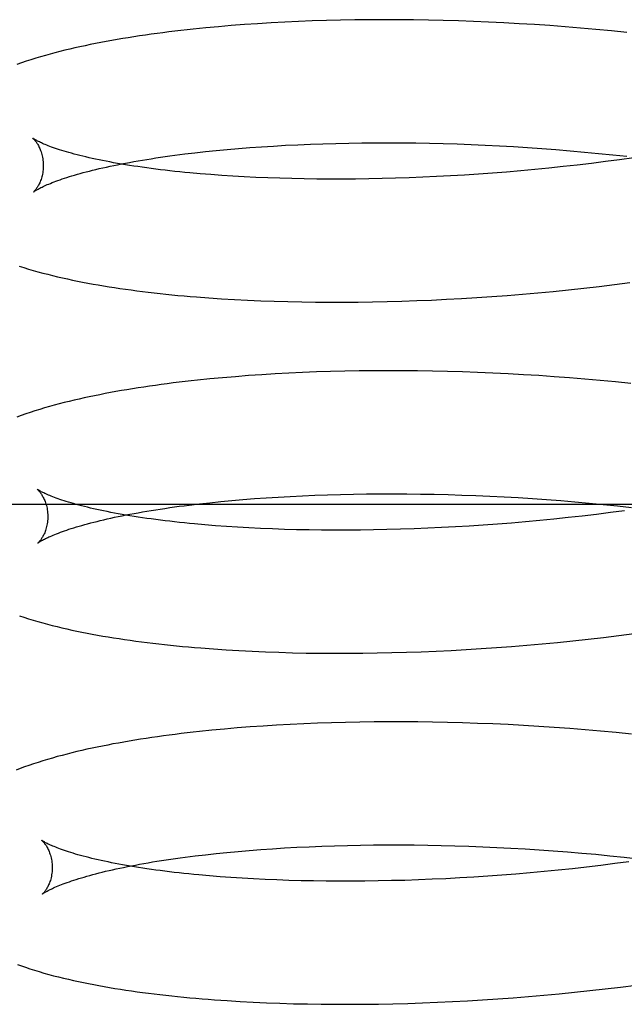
# Model space of a CAD drawing. Header units: inches. Extents: x 0 to 215, y 0 to 139.
# Tile 33 of 103: x 38.9293 to 39.0271, y 53.1227 to 53.282. Entities that reach past the tile are written whole.
import ezdxf

# ---------------------------------------------------------------- set-up
doc = ezdxf.new("R2010")
doc.units = ezdxf.units.IN
doc.header["$LTSCALE"] = 11.804375
doc.header["$MEASUREMENT"] = 0
doc.linetypes.add('HIDDEN', pattern=[0.2, 0.1, -0.1])
doc.layers.add('DEFAULT_2', color=8, linetype='HIDDEN')

msp = doc.modelspace()

# ---------------------------------------------------------------- linework, layer by layer
at = {"layer": 'DEFAULT_2', "color": 8, "linetype": 'HIDDEN'}
for p, q in [((38.97214, 53.2816), (38.96994, 53.28148)), ((38.97436, 53.2817), (38.97214, 53.2816)), ((38.97661, 53.28179), (38.97436, 53.2817)), ((38.97889, 53.28186), (38.97661, 53.28179)), ((38.98118, 53.28192), (38.97889, 53.28186)), ((38.9835, 53.28196), (38.98118, 53.28192)), ((38.98584, 53.28198), (38.9835, 53.28196)), ((38.9882, 53.28199), (38.98584, 53.28198)), ((38.99058, 53.28199), (38.9882, 53.28199)), ((38.99297, 53.28197), (38.99058, 53.28199)), ((38.99538, 53.28193), (38.99297, 53.28197)), ((38.9978, 53.28187), (38.99538, 53.28193)), ((39.00023, 53.2818), (38.9978, 53.28187)), ((39.00268, 53.28171), (39.00023, 53.2818)), ((39.00513, 53.28161), (39.00268, 53.28171)), ((39.0076, 53.28149), (39.00513, 53.28161)), ((38.95938, 53.28067), (38.95736, 53.28047)), ((38.96143, 53.28086), (38.95938, 53.28067)), ((38.96351, 53.28104), (38.96143, 53.28086)), ((38.96563, 53.2812), (38.96351, 53.28104)), ((38.96777, 53.28135), (38.96563, 53.2812)), ((38.96994, 53.28148), (38.96777, 53.28135)), ((39.01007, 53.28135), (39.0076, 53.28149)), ((39.01255, 53.2812), (39.01007, 53.28135)), ((39.01503, 53.28103), (39.01255, 53.2812)), ((39.01752, 53.28084), (39.01503, 53.28103)), ((39.02, 53.28064), (39.01752, 53.28084)), ((39.02249, 53.28041), (39.02, 53.28064)), ((39.02498, 53.28018), (39.02249, 53.28041)), ((39.02747, 53.27992), (39.02498, 53.28018)), ((38.95933, 53.26065), (38.96106, 53.26083)), ((38.96106, 53.26083), (38.96284, 53.261)), ((38.96284, 53.261), (38.96465, 53.26116)), ((38.96465, 53.26116), (38.96651, 53.2613)), ((38.96651, 53.2613), (38.9684, 53.26144)), ((38.9684, 53.26144), (38.97032, 53.26156)), ((38.97032, 53.26156), (38.97228, 53.26167)), ((38.97228, 53.26167), (38.97427, 53.26177)), ((38.97427, 53.26177), (38.97629, 53.26185)), ((38.97629, 53.26185), (38.97833, 53.26193)), ((38.97833, 53.26193), (38.98041, 53.26199)), ((38.98041, 53.26199), (38.98251, 53.26203)), ((38.98251, 53.26203), (38.98463, 53.26206)), ((38.98463, 53.26206), (38.98678, 53.26208)), ((38.98678, 53.26208), (38.98895, 53.26208)), ((38.98895, 53.26208), (38.99114, 53.26207)), ((38.99114, 53.26207), (38.99334, 53.26205)), ((38.99334, 53.26205), (38.99556, 53.26201)), ((38.99556, 53.26201), (38.9978, 53.26196)), ((38.9978, 53.26196), (39.00005, 53.26189)), ((39.00005, 53.26189), (39.00231, 53.2618)), ((39.00231, 53.2618), (39.00458, 53.26171)), ((39.00458, 53.26171), (39.00686, 53.26159)), ((39.00686, 53.26159), (39.00914, 53.26146)), ((39.00914, 53.26146), (39.01143, 53.26132)), ((39.01143, 53.26132), (39.01373, 53.26116)), ((39.01373, 53.26116), (39.01602, 53.26099)), ((39.01602, 53.26099), (39.01832, 53.2608)), ((38.95598, 53.26027), (38.95763, 53.26047)), ((38.95763, 53.26047), (38.95933, 53.26065)), ((39.01832, 53.2608), (39.02061, 53.26059)), ((39.02061, 53.26059), (39.0229, 53.26037)), ((39.0229, 53.26037), (39.02519, 53.26014)), ((39.02632, 53.25933), (39.02404, 53.25903)), ((39.02519, 53.26014), (39.02747, 53.25989)), ((39.02859, 53.25964), (39.02632, 53.25933)), ((39.0126, 53.25775), (39.01031, 53.25755)), ((39.01489, 53.25798), (39.0126, 53.25775)), ((39.01718, 53.25822), (39.01489, 53.25798)), ((39.01947, 53.25847), (39.01718, 53.25822)), ((39.02176, 53.25874), (39.01947, 53.25847)), ((39.02404, 53.25903), (39.02176, 53.25874)), ((38.9602, 53.25693), (38.95849, 53.25707)), ((38.96196, 53.2568), (38.9602, 53.25693)), ((38.96376, 53.25668), (38.96196, 53.2568)), ((38.9656, 53.25658), (38.96376, 53.25668)), ((38.96748, 53.25648), (38.9656, 53.25658)), ((38.96939, 53.2564), (38.96748, 53.25648)), ((38.97133, 53.25634), (38.96939, 53.2564)), ((38.9733, 53.25628), (38.97133, 53.25634)), ((38.97531, 53.25624), (38.9733, 53.25628)), ((38.97735, 53.25621), (38.97531, 53.25624)), ((38.97941, 53.2562), (38.97735, 53.25621)), ((38.9815, 53.2562), (38.97941, 53.2562)), ((38.98361, 53.25621), (38.9815, 53.2562)), ((38.98575, 53.25624), (38.98361, 53.25621)), ((38.98791, 53.25629), (38.98575, 53.25624)), ((38.99008, 53.25635), (38.98791, 53.25629)), ((38.99228, 53.25642), (38.99008, 53.25635)), ((38.99449, 53.25651), (38.99228, 53.25642)), ((38.99672, 53.25661), (38.99449, 53.25651)), ((38.99896, 53.25673), (38.99672, 53.25661)), ((39.00121, 53.25686), (38.99896, 53.25673)), ((39.00348, 53.25701), (39.00121, 53.25686)), ((39.00575, 53.25717), (39.00348, 53.25701)), ((39.00803, 53.25735), (39.00575, 53.25717)), ((39.01031, 53.25755), (39.00803, 53.25735)), ((39.01802, 53.23829), (39.0205, 53.23855)), ((39.0205, 53.23855), (39.02299, 53.23884)), ((39.02299, 53.23884), (39.02547, 53.23914)), ((39.02547, 53.23914), (39.02795, 53.23946)), ((38.95988, 53.23699), (38.96194, 53.23685)), ((39.00076, 53.23689), (39.0032, 53.23704)), ((39.0032, 53.23704), (39.00566, 53.2372)), ((39.00566, 53.2372), (39.00812, 53.23739)), ((39.00812, 53.23739), (39.01059, 53.23759)), ((39.01059, 53.23759), (39.01306, 53.2378)), ((39.01306, 53.2378), (39.01554, 53.23804)), ((39.01554, 53.23804), (39.01802, 53.23829)), ((38.96194, 53.23685), (38.96402, 53.23672)), ((38.96402, 53.23672), (38.96614, 53.23662)), ((38.96614, 53.23662), (38.96829, 53.23652)), ((38.96829, 53.23652), (38.97046, 53.23644)), ((38.97046, 53.23644), (38.97266, 53.23638)), ((38.97266, 53.23638), (38.97489, 53.23634)), ((38.97489, 53.23634), (38.97714, 53.2363)), ((38.97714, 53.2363), (38.97942, 53.23629)), ((38.97942, 53.23629), (38.98172, 53.23629)), ((38.98172, 53.23629), (38.98403, 53.23631)), ((38.98403, 53.23631), (38.98637, 53.23634)), ((38.98637, 53.23634), (38.98873, 53.23639)), ((38.98873, 53.23639), (38.99111, 53.23646)), ((38.99111, 53.23646), (38.9935, 53.23654)), ((38.9935, 53.23654), (38.99591, 53.23664)), ((38.99591, 53.23664), (38.99833, 53.23676)), ((38.99833, 53.23676), (39.00076, 53.23689)), ((38.96418, 53.22424), (38.9621, 53.22407)), ((38.9663, 53.22441), (38.96418, 53.22424)), ((38.96844, 53.22455), (38.9663, 53.22441)), ((38.97061, 53.22469), (38.96844, 53.22455)), ((38.97281, 53.22481), (38.97061, 53.22469)), ((38.97504, 53.22491), (38.97281, 53.22481)), ((38.97729, 53.225), (38.97504, 53.22491)), ((38.97956, 53.22507), (38.97729, 53.225)), ((38.98186, 53.22513), (38.97956, 53.22507)), ((38.98418, 53.22517), (38.98186, 53.22513)), ((38.98651, 53.22519), (38.98418, 53.22517)), ((38.98887, 53.2252), (38.98651, 53.22519)), ((38.99125, 53.2252), (38.98887, 53.2252)), ((38.99364, 53.22518), (38.99125, 53.2252)), ((38.99605, 53.22514), (38.99364, 53.22518)), ((38.99847, 53.22508), (38.99605, 53.22514)), ((39.00091, 53.22501), (38.99847, 53.22508)), ((39.00335, 53.22493), (39.00091, 53.22501)), ((39.00581, 53.22482), (39.00335, 53.22493)), ((39.00828, 53.2247), (39.00581, 53.22482)), ((39.01075, 53.22456), (39.00828, 53.2247)), ((39.01323, 53.22441), (39.01075, 53.22456)), ((39.01571, 53.22424), (39.01323, 53.22441)), ((39.0182, 53.22405), (39.01571, 53.22424)), ((38.96005, 53.22388), (38.95803, 53.22367)), ((38.9621, 53.22407), (38.96005, 53.22388)), ((39.02069, 53.22385), (39.0182, 53.22405)), ((39.02318, 53.22363), (39.02069, 53.22385)), ((39.02567, 53.22339), (39.02318, 53.22363)), ((39.02815, 53.22313), (39.02567, 53.22339)), ((38.975, 53.20498), (38.97703, 53.20506)), ((38.97703, 53.20506), (38.97907, 53.20514)), ((38.97907, 53.20514), (38.98115, 53.20519)), ((38.98115, 53.20519), (38.98325, 53.20524)), ((38.98325, 53.20524), (38.98538, 53.20527)), ((38.98538, 53.20527), (38.98753, 53.20529)), ((38.98753, 53.20529), (38.9897, 53.20529)), ((38.9897, 53.20529), (38.99189, 53.20528)), ((38.99189, 53.20528), (38.9941, 53.20526)), ((38.9941, 53.20526), (38.99632, 53.20522)), ((38.99632, 53.20522), (38.99856, 53.20516)), ((38.99856, 53.20516), (39.00081, 53.2051)), ((39.00081, 53.2051), (39.00307, 53.20501)), ((39.06333, 53.20354), (38.84333, 53.20354)), ((38.95671, 53.20348), (38.95836, 53.20367)), ((38.95836, 53.20367), (38.96005, 53.20386)), ((38.96005, 53.20386), (38.96179, 53.20404)), ((38.96179, 53.20404), (38.96357, 53.20421)), ((38.96357, 53.20421), (38.96538, 53.20437)), ((38.96538, 53.20437), (38.96724, 53.20451)), ((38.96724, 53.20451), (38.96913, 53.20465)), ((38.96913, 53.20465), (38.97106, 53.20477)), ((38.97106, 53.20477), (38.97301, 53.20488)), ((38.97301, 53.20488), (38.975, 53.20498)), ((39.00307, 53.20501), (39.00534, 53.20491)), ((39.00534, 53.20491), (39.00762, 53.2048)), ((39.00762, 53.2048), (39.00991, 53.20467)), ((39.00991, 53.20467), (39.0122, 53.20453)), ((39.0122, 53.20453), (39.0145, 53.20437)), ((39.0145, 53.20437), (39.01679, 53.20419)), ((39.01679, 53.20419), (39.01909, 53.204)), ((39.01909, 53.204), (39.02138, 53.2038)), ((39.02138, 53.2038), (39.02368, 53.20358)), ((39.02368, 53.20358), (39.02596, 53.20334)), ((39.02255, 53.20196), (39.02027, 53.20169)), ((39.02484, 53.20225), (39.02255, 53.20196)), ((39.02711, 53.20255), (39.02484, 53.20225)), ((39.02596, 53.20334), (39.02824, 53.20309)), ((39.00654, 53.20039), (39.00426, 53.20022)), ((39.00882, 53.20057), (39.00654, 53.20039)), ((39.0111, 53.20076), (39.00882, 53.20057)), ((39.01339, 53.20097), (39.0111, 53.20076)), ((39.01568, 53.2012), (39.01339, 53.20097)), ((39.01798, 53.20144), (39.01568, 53.2012)), ((39.02027, 53.20169), (39.01798, 53.20144)), ((38.96096, 53.20013), (38.95924, 53.20027)), ((38.96272, 53.20001), (38.96096, 53.20013)), ((38.96452, 53.19989), (38.96272, 53.20001)), ((38.96636, 53.19978), (38.96452, 53.19989)), ((38.96824, 53.19969), (38.96636, 53.19978)), ((38.97015, 53.19961), (38.96824, 53.19969)), ((38.9721, 53.19954), (38.97015, 53.19961)), ((38.97407, 53.19949), (38.9721, 53.19954)), ((38.97608, 53.19945), (38.97407, 53.19949)), ((38.97812, 53.19942), (38.97608, 53.19945)), ((38.98018, 53.19941), (38.97812, 53.19942)), ((38.98227, 53.19941), (38.98018, 53.19941)), ((38.98439, 53.19942), (38.98227, 53.19941)), ((38.98652, 53.19945), (38.98439, 53.19942)), ((38.98868, 53.1995), (38.98652, 53.19945)), ((38.99086, 53.19956), (38.98868, 53.1995)), ((38.99306, 53.19963), (38.99086, 53.19956)), ((38.99527, 53.19972), (38.99306, 53.19963)), ((38.9975, 53.19982), (38.99527, 53.19972)), ((38.99975, 53.19994), (38.9975, 53.19982)), ((39.002, 53.20007), (38.99975, 53.19994)), ((39.00426, 53.20022), (39.002, 53.20007)), ((39.01379, 53.18101), (39.01626, 53.18124)), ((39.01626, 53.18124), (39.01875, 53.1815)), ((39.01875, 53.1815), (39.02123, 53.18176)), ((39.02123, 53.18176), (39.02371, 53.18205)), ((39.02371, 53.18205), (39.02619, 53.18235)), ((39.02619, 53.18235), (39.02867, 53.18267)), ((38.96061, 53.1802), (38.96267, 53.18006)), ((38.96267, 53.18006), (38.96475, 53.17993)), ((38.96475, 53.17993), (38.96687, 53.17982)), ((38.96687, 53.17982), (38.96902, 53.17973)), ((38.96902, 53.17973), (38.97119, 53.17965)), ((38.97119, 53.17965), (38.97339, 53.17959)), ((38.97339, 53.17959), (38.97562, 53.17954)), ((38.9871, 53.17955), (38.98946, 53.1796)), ((38.98946, 53.1796), (38.99183, 53.17967)), ((38.99183, 53.17967), (38.99423, 53.17975)), ((38.99423, 53.17975), (38.99663, 53.17985)), ((38.99663, 53.17985), (38.99905, 53.17996)), ((38.99905, 53.17996), (39.00148, 53.1801)), ((39.00148, 53.1801), (39.00393, 53.18025)), ((39.00393, 53.18025), (39.00638, 53.18041)), ((39.00638, 53.18041), (39.00884, 53.18059)), ((39.00884, 53.18059), (39.01131, 53.18079)), ((39.01131, 53.18079), (39.01379, 53.18101)), ((38.97562, 53.17954), (38.97787, 53.17951)), ((38.97787, 53.17951), (38.98015, 53.1795)), ((38.98015, 53.1795), (38.98244, 53.1795)), ((38.98244, 53.1795), (38.98476, 53.17952)), ((38.98476, 53.17952), (38.9871, 53.17955)), ((38.96034, 53.16704), (38.95834, 53.16684)), ((38.96238, 53.16724), (38.96034, 53.16704)), ((38.96445, 53.16742), (38.96238, 53.16724)), ((38.96654, 53.16758), (38.96445, 53.16742)), ((38.96867, 53.16773), (38.96654, 53.16758)), ((38.97083, 53.16787), (38.96867, 53.16773)), ((38.97301, 53.16799), (38.97083, 53.16787)), ((38.97522, 53.16809), (38.97301, 53.16799)), ((38.97745, 53.16818), (38.97522, 53.16809)), ((38.97971, 53.16826), (38.97745, 53.16818)), ((38.98199, 53.16832), (38.97971, 53.16826)), ((38.98429, 53.16837), (38.98199, 53.16832)), ((38.98661, 53.1684), (38.98429, 53.16837)), ((38.98896, 53.16841), (38.98661, 53.1684)), ((38.99132, 53.16841), (38.98896, 53.16841)), ((38.9937, 53.16839), (38.99132, 53.16841)), ((38.99603, 53.16836), (38.9937, 53.16839)), ((38.99845, 53.16831), (38.99603, 53.16836)), ((39.0009, 53.16824), (38.99845, 53.16831)), ((39.00335, 53.16816), (39.0009, 53.16824)), ((39.00581, 53.16806), (39.00335, 53.16816)), ((39.00829, 53.16795), (39.00581, 53.16806)), ((39.01077, 53.16781), (39.00829, 53.16795)), ((39.01326, 53.16766), (39.01077, 53.16781)), ((39.01575, 53.1675), (39.01326, 53.16766)), ((39.01824, 53.16731), (39.01575, 53.1675)), ((39.02074, 53.16711), (39.01824, 53.16731)), ((39.02324, 53.16689), (39.02074, 53.16711)), ((39.02574, 53.16666), (39.02324, 53.16689)), ((39.02824, 53.16641), (39.02574, 53.16666)), ((38.96642, 53.1476), (38.96828, 53.14775)), ((38.96828, 53.14775), (38.97019, 53.14788)), ((38.97019, 53.14788), (38.97212, 53.148)), ((38.97212, 53.148), (38.9741, 53.14811)), ((38.9741, 53.14811), (38.9761, 53.1482)), ((38.9761, 53.1482), (38.97813, 53.14829)), ((38.97813, 53.14829), (38.98019, 53.14836)), ((38.98019, 53.14836), (38.98228, 53.14841)), ((38.98228, 53.14841), (38.98439, 53.14846)), ((38.98439, 53.14846), (38.98653, 53.14849)), ((38.98653, 53.14849), (38.98869, 53.1485)), ((38.98869, 53.1485), (38.99087, 53.1485)), ((38.99087, 53.1485), (38.99307, 53.14849)), ((38.99307, 53.14849), (38.99529, 53.14846)), ((38.99529, 53.14846), (38.99745, 53.14842)), ((38.99745, 53.14842), (38.99968, 53.14836)), ((38.99968, 53.14836), (39.00193, 53.14829)), ((39.00193, 53.14829), (39.00419, 53.1482)), ((39.00419, 53.1482), (39.00646, 53.1481)), ((39.00646, 53.1481), (39.00874, 53.14799)), ((39.00874, 53.14799), (39.01102, 53.14786)), ((39.01102, 53.14786), (39.0133, 53.14771)), ((38.95768, 53.14672), (38.95934, 53.14691)), ((38.95934, 53.14691), (38.96105, 53.1471)), ((38.96105, 53.1471), (38.9628, 53.14728)), ((38.9628, 53.14728), (38.96459, 53.14745)), ((38.96459, 53.14745), (38.96642, 53.1476)), ((39.0133, 53.14771), (39.01559, 53.14755)), ((39.01559, 53.14755), (39.01789, 53.14737)), ((39.01789, 53.14737), (39.02018, 53.14718)), ((39.02018, 53.14718), (39.02247, 53.14697)), ((39.02247, 53.14697), (39.02475, 53.14675)), ((39.02475, 53.14675), (39.02703, 53.14651)), ((39.02703, 53.14651), (39.0293, 53.14626)), ((39.01869, 53.14464), (39.0164, 53.1444)), ((39.02098, 53.1449), (39.01869, 53.14464)), ((39.02327, 53.14517), (39.02098, 53.1449)), ((39.02555, 53.14546), (39.02327, 53.14517)), ((39.02783, 53.14576), (39.02555, 53.14546)), ((38.96168, 53.14334), (38.95996, 53.14348)), ((38.96344, 53.14321), (38.96168, 53.14334)), ((38.96524, 53.1431), (38.96344, 53.14321)), ((38.96708, 53.14299), (38.96524, 53.1431)), ((38.96896, 53.1429), (38.96708, 53.14299)), ((38.99822, 53.14303), (38.99599, 53.14293)), ((39.00046, 53.14315), (38.99822, 53.14303)), ((39.00272, 53.14328), (39.00046, 53.14315)), ((39.00498, 53.14343), (39.00272, 53.14328)), ((39.00726, 53.14359), (39.00498, 53.14343)), ((39.00954, 53.14377), (39.00726, 53.14359)), ((39.01182, 53.14397), (39.00954, 53.14377)), ((39.01411, 53.14418), (39.01182, 53.14397)), ((39.0164, 53.1444), (39.01411, 53.14418)), ((38.97087, 53.14282), (38.96896, 53.1429)), ((38.97281, 53.14275), (38.97087, 53.14282)), ((38.97479, 53.1427), (38.97281, 53.14275)), ((38.9768, 53.14266), (38.97479, 53.1427)), ((38.97883, 53.14263), (38.9768, 53.14266)), ((38.9809, 53.14262), (38.97883, 53.14263)), ((38.98299, 53.14262), (38.9809, 53.14262)), ((38.9851, 53.14263), (38.98299, 53.14262)), ((38.98724, 53.14266), (38.9851, 53.14263)), ((38.9894, 53.14271), (38.98724, 53.14266)), ((38.99158, 53.14276), (38.9894, 53.14271)), ((38.99378, 53.14284), (38.99158, 53.14276)), ((38.99599, 53.14293), (38.99378, 53.14284)), ((39.02399, 53.12521), (39.02648, 53.1255)), ((39.02648, 53.1255), (39.02897, 53.12582)), ((39.00908, 53.12377), (39.01156, 53.12396)), ((39.01156, 53.12396), (39.01404, 53.12418)), ((39.01404, 53.12418), (39.01652, 53.12441)), ((39.01652, 53.12441), (39.01901, 53.12466)), ((39.01901, 53.12466), (39.0215, 53.12492)), ((39.0215, 53.12492), (39.02399, 53.12521)), ((38.96286, 53.1233), (38.96494, 53.12317)), ((38.96494, 53.12317), (38.96706, 53.12306)), ((38.96706, 53.12306), (38.96921, 53.12296)), ((38.96921, 53.12296), (38.97138, 53.12288)), ((38.97138, 53.12288), (38.97358, 53.12281)), ((38.97358, 53.12281), (38.97581, 53.12276)), ((38.97581, 53.12276), (38.97806, 53.12273)), ((38.97806, 53.12273), (38.98034, 53.12271)), ((38.98034, 53.12271), (38.98264, 53.12271)), ((38.98264, 53.12271), (38.98496, 53.12272)), ((38.98496, 53.12272), (38.9873, 53.12275)), ((38.9873, 53.12275), (38.98966, 53.1228)), ((38.98966, 53.1228), (38.99204, 53.12286)), ((38.99204, 53.12286), (38.99444, 53.12294)), ((38.99444, 53.12294), (38.99685, 53.12304)), ((38.99685, 53.12304), (38.99927, 53.12315)), ((38.99927, 53.12315), (39.00171, 53.12328)), ((39.00171, 53.12328), (39.00416, 53.12342)), ((39.00416, 53.12342), (39.00662, 53.12359)), ((39.00662, 53.12359), (39.00908, 53.12377))]:
    msp.add_line(p, q, dxfattribs=at)
for points in [[(38.95736, 53.28047), (38.95636, 53.28036), (38.95537, 53.28025), (38.95439, 53.28013), (38.95341, 53.28001), (38.95245, 53.27989), (38.95149, 53.27976), (38.95055, 53.27963), (38.94961, 53.2795), (38.94868, 53.27936), (38.94776, 53.27922), (38.94685, 53.27908), (38.94594, 53.27893), (38.94505, 53.27878), (38.94416, 53.27862), (38.94328, 53.27846), (38.94241, 53.2783), (38.94155, 53.27813), (38.9407, 53.27796), (38.93985, 53.27778), (38.93902, 53.2776), (38.9382, 53.27742), (38.93739, 53.27723), (38.93658, 53.27704), (38.93578, 53.27684), (38.93499, 53.27664), (38.93421, 53.27643), (38.93343, 53.27621), (38.93264, 53.27599), (38.93187, 53.27576), (38.93109, 53.27552), (38.93033, 53.27527), (38.92958, 53.27502), (38.92884, 53.27477)], [(38.93142, 53.2628), (38.93141, 53.26281), (38.9314, 53.26282), (38.93141, 53.26282), (38.93142, 53.2628), (38.93144, 53.26279), (38.93147, 53.26276), (38.9315, 53.26273), (38.93154, 53.26269), (38.93158, 53.26265), (38.93163, 53.26259), (38.93168, 53.26254), (38.93174, 53.26247), (38.9318, 53.26239), (38.93187, 53.26231), (38.93193, 53.26222), (38.932, 53.26212), (38.93207, 53.26202), (38.93215, 53.2619), (38.93222, 53.26178), (38.9323, 53.26164), (38.93238, 53.2615), (38.93245, 53.26134), (38.93253, 53.26118), (38.9326, 53.261), (38.93267, 53.26082), (38.93274, 53.26062), (38.93281, 53.26041), (38.93287, 53.2602), (38.93293, 53.25997), (38.93298, 53.25974), (38.93302, 53.2595), (38.93305, 53.25925), (38.93308, 53.25899), (38.9331, 53.25873), (38.9331, 53.25849)], [(38.95849, 53.25707), (38.95681, 53.25722), (38.95599, 53.2573), (38.95518, 53.25738), (38.95438, 53.25746), (38.95359, 53.25755), (38.95281, 53.25764), (38.95205, 53.25773), (38.9513, 53.25782), (38.95056, 53.25792), (38.94983, 53.25802), (38.94911, 53.25812), (38.94841, 53.25822), (38.94772, 53.25832), (38.94704, 53.25843), (38.94638, 53.25853), (38.94573, 53.25864), (38.94509, 53.25875), (38.94447, 53.25886), (38.94386, 53.25898), (38.94326, 53.25909), (38.94268, 53.2592), (38.94211, 53.25932), (38.94156, 53.25944), (38.94102, 53.25955), (38.9405, 53.25967), (38.93999, 53.25979), (38.9395, 53.25991), (38.93902, 53.26002), (38.93855, 53.26014), (38.93811, 53.26026), (38.93767, 53.26038), (38.93725, 53.26049), (38.93685, 53.26061), (38.93646, 53.26073), (38.93609, 53.26084), (38.93573, 53.26095), (38.93539, 53.26106), (38.93506, 53.26118), (38.93475, 53.26128), (38.93445, 53.26139), (38.93417, 53.26149), (38.93391, 53.26159), (38.93366, 53.26169), (38.93342, 53.26179), (38.9332, 53.26188), (38.93299, 53.26197), (38.9328, 53.26206), (38.93262, 53.26214), (38.93246, 53.26222), (38.93231, 53.26229), (38.93217, 53.26236), (38.93204, 53.26243), (38.93193, 53.26249), (38.93183, 53.26255), (38.93174, 53.2626), (38.93166, 53.26265), (38.93159, 53.26269), (38.93154, 53.26272), (38.93149, 53.26276), (38.93146, 53.26278), (38.93143, 53.2628), (38.93142, 53.2628)], [(38.93151, 53.25412), (38.93152, 53.25413), (38.93154, 53.25414), (38.93157, 53.25416), (38.9316, 53.25419), (38.93165, 53.25422), (38.9317, 53.25426), (38.93177, 53.2543), (38.93185, 53.25435), (38.93194, 53.25441), (38.93204, 53.25447), (38.93215, 53.25453), (38.93227, 53.2546), (38.93241, 53.25467), (38.93256, 53.25475), (38.93272, 53.25484), (38.9329, 53.25492), (38.93309, 53.25501), (38.9333, 53.25511), (38.93352, 53.25521), (38.93375, 53.25531), (38.934, 53.25541), (38.93426, 53.25552), (38.93454, 53.25563), (38.93483, 53.25575), (38.93514, 53.25586), (38.93547, 53.25598), (38.93581, 53.2561), (38.93616, 53.25623), (38.93654, 53.25635), (38.93692, 53.25647), (38.93732, 53.2566), (38.93774, 53.25673), (38.93817, 53.25686), (38.93862, 53.25699), (38.93908, 53.25712), (38.93955, 53.25725), (38.94004, 53.25738), (38.94055, 53.25751), (38.94107, 53.25764), (38.94161, 53.25777), (38.94216, 53.2579), (38.94272, 53.25803), (38.9433, 53.25816), (38.94389, 53.25828), (38.9445, 53.25841), (38.94512, 53.25854), (38.94575, 53.25867), (38.9464, 53.25879), (38.94706, 53.25891), (38.94774, 53.25904), (38.94843, 53.25916), (38.94913, 53.25928), (38.94984, 53.25939), (38.95056, 53.25951), (38.9513, 53.25962), (38.95205, 53.25974), (38.95282, 53.25985), (38.95359, 53.25995), (38.95437, 53.26006), (38.95517, 53.26017), (38.95598, 53.26027)], [(38.9331, 53.25849), (38.9331, 53.25825), (38.93309, 53.25798), (38.93307, 53.25772), (38.93304, 53.25747), (38.93301, 53.25723), (38.93296, 53.25699), (38.93291, 53.25676), (38.93286, 53.25655), (38.93279, 53.25634), (38.93273, 53.25614), (38.93266, 53.25596), (38.93259, 53.25578), (38.93252, 53.25562), (38.93245, 53.25546), (38.93237, 53.25531), (38.9323, 53.25518), (38.93223, 53.25505), (38.93216, 53.25493), (38.93209, 53.25483), (38.93202, 53.25473), (38.93196, 53.25463), (38.9319, 53.25455), (38.93184, 53.25448), (38.93178, 53.25441), (38.93173, 53.25435), (38.93169, 53.2543), (38.93164, 53.25425), (38.93161, 53.25421), (38.93158, 53.25418), (38.93155, 53.25416), (38.93153, 53.25414), (38.93152, 53.25413), (38.93151, 53.25412)], [(38.92922, 53.24212), (38.92995, 53.24189), (38.9307, 53.24166), (38.93146, 53.24144), (38.93223, 53.24122), (38.93302, 53.241), (38.93381, 53.2408), (38.93461, 53.2406), (38.9354, 53.24041), (38.9362, 53.24022), (38.93701, 53.24005), (38.93782, 53.23987), (38.93864, 53.23971), (38.93946, 53.23954), (38.9403, 53.23938), (38.94114, 53.23923), (38.94199, 53.23908), (38.94286, 53.23893), (38.94373, 53.23879), (38.94461, 53.23865), (38.9455, 53.23852), (38.9464, 53.23839), (38.94731, 53.23827), (38.94823, 53.23814), (38.94915, 53.23803), (38.95008, 53.23791), (38.95103, 53.2378), (38.95198, 53.2377), (38.95293, 53.2376), (38.9539, 53.2375), (38.95488, 53.2374), (38.95586, 53.23731), (38.95685, 53.23723), (38.95786, 53.23714), (38.95988, 53.23699)], [(38.95803, 53.22367), (38.95703, 53.22356), (38.95604, 53.22345), (38.95506, 53.22333), (38.95409, 53.22322), (38.95312, 53.22309), (38.95217, 53.22297), (38.95122, 53.22284), (38.95028, 53.2227), (38.94935, 53.22257), (38.94843, 53.22242), (38.94752, 53.22228), (38.94661, 53.22213), (38.94572, 53.22198), (38.94483, 53.22182), (38.94395, 53.22166), (38.94308, 53.2215), (38.94222, 53.22133), (38.94137, 53.22116), (38.94053, 53.22098), (38.9397, 53.2208), (38.93888, 53.22062), (38.93807, 53.22043), (38.93726, 53.22024), (38.93646, 53.22004), (38.93567, 53.21984), (38.93487, 53.21962), (38.93408, 53.21941), (38.9333, 53.21918), (38.93252, 53.21895), (38.93175, 53.21871), (38.93099, 53.21846), (38.93025, 53.21822), (38.92953, 53.21796), (38.92883, 53.21771)], [(38.93214, 53.20601), (38.93213, 53.20602), (38.93212, 53.20603), (38.93213, 53.20602), (38.93214, 53.20601), (38.93216, 53.20599), (38.93219, 53.20597), (38.93222, 53.20594), (38.93226, 53.2059), (38.9323, 53.20586), (38.93235, 53.2058), (38.9324, 53.20574), (38.93246, 53.20568), (38.93252, 53.2056), (38.93258, 53.20552), (38.93265, 53.20543), (38.93272, 53.20533), (38.93279, 53.20523), (38.93287, 53.20511), (38.93294, 53.20499), (38.93302, 53.20485), (38.93309, 53.20471), (38.93317, 53.20455), (38.93325, 53.20439), (38.93332, 53.20421), (38.93339, 53.20403), (38.93346, 53.20383), (38.93353, 53.20362), (38.93359, 53.20341), (38.93365, 53.20318), (38.9337, 53.20295), (38.93374, 53.20271), (38.93377, 53.20246), (38.9338, 53.2022), (38.93382, 53.20194), (38.93382, 53.2017)], [(38.95924, 53.20027), (38.95756, 53.20042), (38.95674, 53.2005), (38.95593, 53.20059), (38.95513, 53.20067), (38.95434, 53.20076), (38.95356, 53.20085), (38.9528, 53.20094), (38.95204, 53.20103), (38.9513, 53.20113), (38.95057, 53.20122), (38.94986, 53.20132), (38.94915, 53.20142), (38.94846, 53.20153), (38.94779, 53.20163), (38.94712, 53.20174), (38.94647, 53.20185), (38.94583, 53.20196), (38.94521, 53.20207), (38.9446, 53.20218), (38.944, 53.20229), (38.94342, 53.20241), (38.94285, 53.20252), (38.9423, 53.20264), (38.94176, 53.20276), (38.94124, 53.20287), (38.94073, 53.20299), (38.94023, 53.20311), (38.93975, 53.20323), (38.93929, 53.20335), (38.93884, 53.20346), (38.9384, 53.20358), (38.93798, 53.2037), (38.93758, 53.20382), (38.93719, 53.20393), (38.93682, 53.20405), (38.93646, 53.20416), (38.93612, 53.20427), (38.93579, 53.20438), (38.93548, 53.20449), (38.93518, 53.2046), (38.9349, 53.2047), (38.93463, 53.2048), (38.93438, 53.2049), (38.93415, 53.205), (38.93393, 53.20509), (38.93372, 53.20518), (38.93352, 53.20527), (38.93335, 53.20535), (38.93318, 53.20543), (38.93303, 53.2055), (38.93289, 53.20557), (38.93276, 53.20564), (38.93265, 53.2057), (38.93255, 53.20576), (38.93246, 53.20581), (38.93238, 53.20586), (38.93232, 53.2059), (38.93226, 53.20593), (38.93221, 53.20596), (38.93218, 53.20599), (38.93215, 53.20601), (38.93214, 53.20601)], [(38.93223, 53.19733), (38.93224, 53.19734), (38.93226, 53.19735), (38.93229, 53.19737), (38.93232, 53.1974), (38.93237, 53.19743), (38.93242, 53.19747), (38.93249, 53.19751), (38.93257, 53.19756), (38.93265, 53.19761), (38.93275, 53.19767), (38.93287, 53.19774), (38.93299, 53.19781), (38.93313, 53.19788), (38.93328, 53.19796), (38.93344, 53.19804), (38.93362, 53.19813), (38.93381, 53.19822), (38.93401, 53.19832), (38.93423, 53.19841), (38.93446, 53.19852), (38.93471, 53.19862), (38.93498, 53.19873), (38.93525, 53.19884), (38.93555, 53.19895), (38.93586, 53.19907), (38.93618, 53.19919), (38.93652, 53.19931), (38.93688, 53.19943), (38.93725, 53.19956), (38.93763, 53.19968), (38.93804, 53.19981), (38.93845, 53.19994), (38.93888, 53.20006), (38.93933, 53.20019), (38.93979, 53.20032), (38.94027, 53.20045), (38.94076, 53.20058), (38.94127, 53.20071), (38.94179, 53.20084), (38.94232, 53.20098), (38.94287, 53.20111), (38.94344, 53.20124), (38.94402, 53.20136), (38.94461, 53.20149), (38.94522, 53.20162), (38.94584, 53.20175), (38.94647, 53.20187), (38.94712, 53.202), (38.94778, 53.20212), (38.94846, 53.20224), (38.94915, 53.20236), (38.94985, 53.20248), (38.95056, 53.2026), (38.95129, 53.20272), (38.95202, 53.20283), (38.95277, 53.20294), (38.95354, 53.20306), (38.95431, 53.20316), (38.9551, 53.20327), (38.9559, 53.20337), (38.95671, 53.20348)], [(38.93382, 53.2017), (38.93382, 53.20146), (38.93381, 53.2012), (38.93379, 53.20094), (38.93376, 53.20069), (38.93373, 53.20045), (38.93368, 53.20021), (38.93363, 53.19999), (38.93358, 53.19977), (38.93352, 53.19956), (38.93345, 53.19936), (38.93339, 53.19918), (38.93332, 53.199), (38.93324, 53.19883), (38.93317, 53.19868), (38.9331, 53.19853), (38.93303, 53.19839), (38.93295, 53.19827), (38.93288, 53.19815), (38.93281, 53.19804), (38.93275, 53.19794), (38.93268, 53.19785), (38.93262, 53.19776), (38.93256, 53.19769), (38.93251, 53.19762), (38.93245, 53.19756), (38.93241, 53.19751), (38.93237, 53.19746), (38.93233, 53.19742), (38.9323, 53.19739), (38.93227, 53.19736), (38.93225, 53.19735), (38.93224, 53.19733), (38.93223, 53.19733)], [(38.92924, 53.18557), (38.92995, 53.18533), (38.93069, 53.18509), (38.93145, 53.18486), (38.93222, 53.18463), (38.933, 53.18441), (38.93377, 53.1842), (38.93455, 53.184), (38.93534, 53.18381), (38.93612, 53.18362), (38.93692, 53.18343), (38.93772, 53.18326), (38.93853, 53.18308), (38.93935, 53.18292), (38.94018, 53.18275), (38.94102, 53.18259), (38.94187, 53.18244), (38.94273, 53.18229), (38.94359, 53.18214), (38.94447, 53.182), (38.94535, 53.18186), (38.94624, 53.18173), (38.94714, 53.1816), (38.94804, 53.18147), (38.94896, 53.18135), (38.94988, 53.18123), (38.95081, 53.18112), (38.95176, 53.18101), (38.95271, 53.18091), (38.95366, 53.1808), (38.95463, 53.18071), (38.95561, 53.18061), (38.95659, 53.18052), (38.95758, 53.18043), (38.95859, 53.18035), (38.96061, 53.1802)], [(38.95834, 53.16684), (38.95735, 53.16673), (38.95637, 53.16661), (38.95539, 53.1665), (38.95443, 53.16638), (38.95347, 53.16625), (38.95252, 53.16613), (38.95158, 53.16599), (38.95065, 53.16586), (38.94973, 53.16572), (38.94882, 53.16558), (38.94791, 53.16544), (38.94701, 53.16529), (38.94612, 53.16513), (38.94524, 53.16498), (38.94437, 53.16482), (38.94351, 53.16465), (38.94266, 53.16448), (38.94182, 53.16431), (38.94098, 53.16414), (38.94016, 53.16396), (38.93935, 53.16377), (38.93854, 53.16358), (38.93774, 53.16339), (38.93694, 53.16319), (38.93615, 53.16298), (38.93536, 53.16277), (38.93458, 53.16255), (38.9338, 53.16232), (38.93303, 53.16209), (38.93226, 53.16185), (38.93151, 53.16161), (38.93078, 53.16136), (38.93007, 53.16111), (38.92938, 53.16085), (38.92871, 53.1606)], [(38.93286, 53.14922), (38.93285, 53.14923), (38.93284, 53.14924), (38.93285, 53.14923), (38.93286, 53.14922), (38.93288, 53.1492), (38.93291, 53.14918), (38.93294, 53.14915), (38.93298, 53.14911), (38.93302, 53.14907), (38.93307, 53.14901), (38.93312, 53.14895), (38.93318, 53.14889), (38.93324, 53.14881), (38.9333, 53.14873), (38.93337, 53.14864), (38.93344, 53.14854), (38.93351, 53.14843), (38.93359, 53.14832), (38.93366, 53.14819), (38.93374, 53.14806), (38.93382, 53.14792), (38.93389, 53.14776), (38.93397, 53.1476), (38.93404, 53.14742), (38.93412, 53.14723), (38.93418, 53.14704), (38.93425, 53.14683), (38.93431, 53.14662), (38.93437, 53.14639), (38.93442, 53.14616), (38.93446, 53.14591), (38.93449, 53.14566), (38.93452, 53.14541), (38.93454, 53.14515), (38.93454, 53.14491)], [(38.95996, 53.14348), (38.95828, 53.14363), (38.95746, 53.14371), (38.95665, 53.14379), (38.95585, 53.14388), (38.95506, 53.14397), (38.95428, 53.14405), (38.95352, 53.14415), (38.95276, 53.14424), (38.95202, 53.14433), (38.95129, 53.14443), (38.95058, 53.14453), (38.94987, 53.14463), (38.94918, 53.14474), (38.9485, 53.14484), (38.94784, 53.14495), (38.94719, 53.14506), (38.94655, 53.14517), (38.94593, 53.14528), (38.94532, 53.14539), (38.94472, 53.1455), (38.94414, 53.14562), (38.94357, 53.14573), (38.94302, 53.14585), (38.94248, 53.14597), (38.94196, 53.14608), (38.94145, 53.1462), (38.94095, 53.14632), (38.94047, 53.14644), (38.94001, 53.14656), (38.93956, 53.14667), (38.93912, 53.14679), (38.9387, 53.14691), (38.9383, 53.14702), (38.93791, 53.14714), (38.93754, 53.14725), (38.93718, 53.14737), (38.93684, 53.14748), (38.93651, 53.14759), (38.9362, 53.1477), (38.9359, 53.14781), (38.93562, 53.14791), (38.93535, 53.14801), (38.9351, 53.14811), (38.93487, 53.14821), (38.93465, 53.1483), (38.93444, 53.14839), (38.93425, 53.14847), (38.93407, 53.14856), (38.9339, 53.14864), (38.93375, 53.14871), (38.93361, 53.14878), (38.93348, 53.14885), (38.93337, 53.14891), (38.93327, 53.14897), (38.93318, 53.14902), (38.9331, 53.14906), (38.93304, 53.14911), (38.93298, 53.14914), (38.93293, 53.14917), (38.9329, 53.1492), (38.93287, 53.14922), (38.93286, 53.14922)], [(38.93295, 53.14054), (38.93295, 53.14054), (38.93296, 53.14055), (38.93298, 53.14056), (38.93301, 53.14058), (38.93305, 53.14061), (38.93309, 53.14064), (38.93315, 53.14068), (38.93322, 53.14072), (38.9333, 53.14077), (38.93339, 53.14083), (38.93349, 53.14089), (38.9336, 53.14096), (38.93373, 53.14103), (38.93387, 53.1411), (38.93402, 53.14118), (38.93419, 53.14126), (38.93437, 53.14135), (38.93456, 53.14144), (38.93477, 53.14154), (38.93499, 53.14164), (38.93523, 53.14174), (38.93548, 53.14185), (38.93575, 53.14196), (38.93603, 53.14207), (38.93633, 53.14218), (38.93664, 53.1423), (38.93697, 53.14242), (38.93731, 53.14254), (38.93767, 53.14267), (38.93805, 53.14279), (38.93844, 53.14292), (38.93884, 53.14304), (38.93926, 53.14317), (38.9397, 53.1433), (38.94015, 53.14343), (38.94062, 53.14356), (38.9411, 53.14369), (38.94159, 53.14382), (38.94211, 53.14395), (38.94263, 53.14408), (38.94317, 53.14422), (38.94373, 53.14435), (38.9443, 53.14448), (38.94488, 53.14461), (38.94548, 53.14473), (38.94609, 53.14486), (38.94672, 53.14499), (38.94736, 53.14511), (38.94801, 53.14524), (38.94868, 53.14536), (38.94936, 53.14549), (38.95006, 53.14561), (38.95076, 53.14573), (38.95148, 53.14584), (38.95221, 53.14596), (38.95296, 53.14607), (38.95371, 53.14619), (38.95448, 53.1463), (38.95526, 53.1464), (38.95606, 53.14651), (38.95686, 53.14662), (38.95768, 53.14672)], [(38.93454, 53.14491), (38.93454, 53.14467), (38.93453, 53.14441), (38.93451, 53.14415), (38.93448, 53.1439), (38.93445, 53.14365), (38.9344, 53.14342), (38.93435, 53.14319), (38.9343, 53.14297), (38.93424, 53.14276), (38.93417, 53.14257), (38.9341, 53.14238), (38.93403, 53.1422), (38.93396, 53.14203), (38.93389, 53.14188), (38.93381, 53.14173), (38.93374, 53.14159), (38.93367, 53.14147), (38.9336, 53.14135), (38.93353, 53.14124), (38.93346, 53.14114), (38.9334, 53.14105), (38.93334, 53.14097), (38.93328, 53.14089), (38.93322, 53.14082), (38.93317, 53.14076), (38.93312, 53.14071), (38.93308, 53.14067), (38.93304, 53.14063), (38.93301, 53.1406), (38.93299, 53.14057), (38.93297, 53.14055), (38.93296, 53.14054), (38.93295, 53.14054)], [(38.92891, 53.12915), (38.92955, 53.12892), (38.93023, 53.12869), (38.93094, 53.12845), (38.93167, 53.12822), (38.93242, 53.12799), (38.93319, 53.12777), (38.93397, 53.12755), (38.93477, 53.12734), (38.93557, 53.12714), (38.93637, 53.12694), (38.93717, 53.12675), (38.93798, 53.12657), (38.93878, 53.12639), (38.9396, 53.12622), (38.94042, 53.12605), (38.94125, 53.12589), (38.9421, 53.12574), (38.94295, 53.12558), (38.94382, 53.12543), (38.94469, 53.12529), (38.94557, 53.12515), (38.94645, 53.12501), (38.94735, 53.12488), (38.94826, 53.12475), (38.94917, 53.12463), (38.95009, 53.12451), (38.95102, 53.12439), (38.95196, 53.12428), (38.95291, 53.12417), (38.95387, 53.12407), (38.95483, 53.12397), (38.95581, 53.12387), (38.95679, 53.12378), (38.95778, 53.12369), (38.95878, 53.1236), (38.95979, 53.12352), (38.9608, 53.12344), (38.96286, 53.1233)]]:
    msp.add_lwpolyline(points, dxfattribs=at)

doc.saveas('drawing.dxf')
